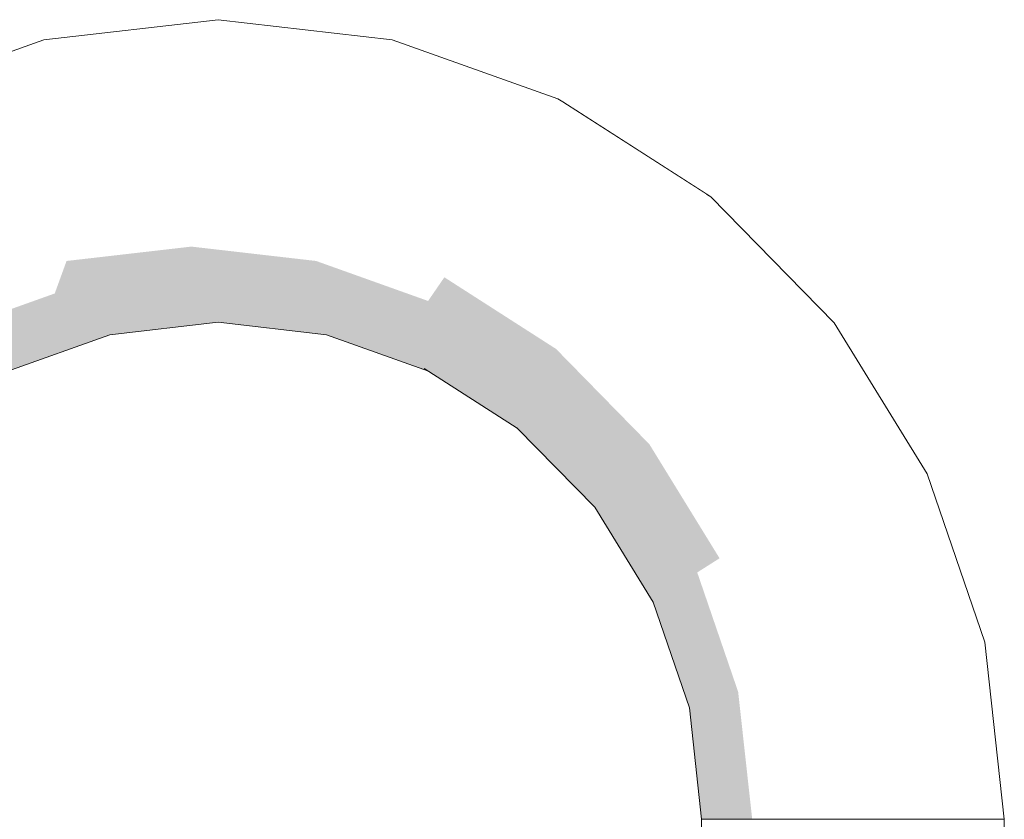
# Model space of a CAD drawing. Header units: millimetres. Extents: x 4132 to 65184, y -9092 to 15088.
# Tile 22 of 91: x 13744 to 13789, y 273 to 310. Entities that reach past the tile are written whole.
import ezdxf

# ---------------------------------------------------------------- set-up
doc = ezdxf.new("R2010")
doc.units = ezdxf.units.MM
doc.header["$MEASUREMENT"] = 0
doc.linetypes.add('Wipeout_Contour', pattern=[1000, 0, -1000])
doc.layers.add('AR_hatch', color=7, linetype='Continuous')
doc.layers.add('AS_valimoobel', color=7, linetype='Continuous')

# ---------------------------------------------------------------- blocks, each defined once
blk = doc.blocks.new('Section Element_102_1')
at = {"color": 254, "linetype": 'Wipeout_Contour', "lineweight": 0, "ltscale": 54977.519138}
blk.add_wipeout([(13744.88, 309.391), (13737.224, 306.655), (13736.992, 306.517), (13744.617, 309.242)], dxfattribs=at).dxf.layer = 'AR_hatch'
at = {"color": 254, "linetype": 'Wipeout_Contour', "lineweight": 0, "ltscale": 55102.256148}
blk.add_wipeout([(13775.73, 302.127), (13768.89, 306.517), (13768.659, 306.655), (13775.527, 302.247)], dxfattribs=at).dxf.layer = 'AR_hatch'
at = {"color": 254, "linetype": 'Wipeout_Contour', "lineweight": 0, "ltscale": 55009.045495}
blk.add_wipeout([(13752.941, 310.319), (13744.88, 309.391), (13744.617, 309.242), (13752.645, 310.166)], dxfattribs=at).dxf.layer = 'AR_hatch'
at = {"color": 254, "linetype": 'Wipeout_Contour', "lineweight": 0, "ltscale": 55126.958751}
blk.add_wipeout([(13781.442, 296.293), (13775.73, 302.127), (13775.527, 302.247), (13781.263, 296.388)], dxfattribs=at).dxf.layer = 'AR_hatch'
at = {"color": 254, "linetype": 'Wipeout_Contour', "lineweight": 0, "ltscale": 55041.214288}
blk.add_wipeout([(13761.002, 309.391), (13752.941, 310.319), (13752.645, 310.166), (13760.673, 309.242)], dxfattribs=at).dxf.layer = 'AR_hatch'
at = {"color": 254, "linetype": 'Wipeout_Contour', "lineweight": 0, "ltscale": 54976.731689}
blk.add_wipeout([(13744.617, 309.242), (13736.992, 306.517), (13736.901, 306.109), (13744.433, 308.801)], dxfattribs=at).dxf.layer = 'AR_hatch'
at = {"color": 254, "linetype": 'Wipeout_Contour', "lineweight": 0, "ltscale": 55146.464811}
blk.add_wipeout([(13785.74, 289.306), (13781.442, 296.293), (13781.263, 296.388), (13785.579, 289.373)], dxfattribs=at).dxf.layer = 'AR_hatch'
at = {"color": 254, "linetype": 'Wipeout_Contour', "lineweight": 0, "ltscale": 55007.999469}
blk.add_wipeout([(13752.645, 310.166), (13744.617, 309.242), (13744.433, 308.801), (13752.362, 309.714)], dxfattribs=at).dxf.layer = 'AR_hatch'
at = {"color": 254, "linetype": 'Wipeout_Contour', "lineweight": 0, "ltscale": 55072.412723}
blk.add_wipeout([(13768.659, 306.655), (13761.002, 309.391), (13760.673, 309.242), (13768.298, 306.517)], dxfattribs=at).dxf.layer = 'AR_hatch'
at = {"color": 254, "linetype": 'Wipeout_Contour', "lineweight": 0, "ltscale": 55159.802357}
blk.add_wipeout([(13788.409, 281.518), (13785.74, 289.306), (13785.579, 289.373), (13788.258, 281.552)], dxfattribs=at).dxf.layer = 'AR_hatch'
at = {"color": 254, "linetype": 'Wipeout_Contour', "lineweight": 0, "ltscale": 55039.904526}
blk.add_wipeout([(13760.673, 309.242), (13752.645, 310.166), (13752.362, 309.714), (13760.291, 308.801)], dxfattribs=at).dxf.layer = 'AR_hatch'
at = {"color": 254, "linetype": 'Wipeout_Contour', "lineweight": 0, "ltscale": 54976.354226}
blk.add_wipeout([(13744.433, 308.801), (13736.901, 306.109), (13736.954, 305.45), (13744.334, 308.088)], dxfattribs=at).dxf.layer = 'AR_hatch'
at = {"color": 254, "linetype": 'Wipeout_Contour', "lineweight": 0, "ltscale": 55101.07938}
blk.add_wipeout([(13775.527, 302.247), (13768.659, 306.655), (13768.298, 306.517), (13775.138, 302.127)], dxfattribs=at).dxf.layer = 'AR_hatch'
at = {"color": 254, "linetype": 'Wipeout_Contour', "lineweight": 0, "ltscale": 55166.307614}
blk.add_wipeout([(13789.313, 273.319), (13788.409, 281.518), (13788.258, 281.552), (13789.167, 273.319)], dxfattribs=at).dxf.layer = 'AR_hatch'
at = {"color": 254, "linetype": 'Wipeout_Contour', "lineweight": 0, "ltscale": 55007.130289}
blk.add_wipeout([(13752.362, 309.714), (13744.433, 308.801), (13744.334, 308.088), (13752.104, 308.982)], dxfattribs=at).dxf.layer = 'AR_hatch'
at = {"color": 254, "linetype": 'Wipeout_Contour', "lineweight": 0, "ltscale": 55070.847265}
blk.add_wipeout([(13768.298, 306.517), (13760.673, 309.242), (13760.291, 308.801), (13767.822, 306.109)], dxfattribs=at).dxf.layer = 'AR_hatch'
at = {"color": 254, "linetype": 'Wipeout_Contour', "lineweight": 0, "ltscale": 55125.78191}
blk.add_wipeout([(13781.263, 296.388), (13775.527, 302.247), (13775.138, 302.127), (13780.85, 296.293)], dxfattribs=at).dxf.layer = 'AR_hatch'
at = {"color": 254, "linetype": 'Wipeout_Contour', "lineweight": 0, "ltscale": 55038.519401}
blk.add_wipeout([(13760.291, 308.801), (13752.362, 309.714), (13752.104, 308.982), (13759.873, 308.088)], dxfattribs=at).dxf.layer = 'AR_hatch'
at = {"color": 254, "linetype": 'Wipeout_Contour', "lineweight": 0, "ltscale": 54976.39198}
blk.add_wipeout([(13744.334, 308.088), (13736.954, 305.45), (13737.149, 304.568), (13744.326, 307.133)], dxfattribs=at).dxf.layer = 'AR_hatch'
at = {"color": 254, "linetype": 'Wipeout_Contour', "lineweight": 0, "ltscale": 55099.279085}
blk.add_wipeout([(13775.138, 302.127), (13768.298, 306.517), (13767.822, 306.109), (13774.578, 301.774)], dxfattribs=at).dxf.layer = 'AR_hatch'
at = {"color": 254, "linetype": 'Wipeout_Contour', "lineweight": 0, "ltscale": 55145.287836}
blk.add_wipeout([(13785.579, 289.373), (13781.263, 296.388), (13780.85, 296.293), (13785.148, 289.306)], dxfattribs=at).dxf.layer = 'AR_hatch'
at = {"layer": 'AS_valimoobel', "color": 7, "linetype": 'Continuous', "lineweight": 13}
for p, q in [((13744.88, 309.391), (13752.941, 310.319)), ((13752.941, 310.319), (13761.002, 309.391)), ((13768.89, 306.517), (13768.659, 306.655))]:
    blk.add_line(p, q, dxfattribs=at)
at = {"color": 254, "linetype": 'Wipeout_Contour', "lineweight": 0, "ltscale": 55006.476238}
blk.add_wipeout([(13752.104, 308.982), (13744.334, 308.088), (13744.326, 307.133), (13751.882, 308.003)], dxfattribs=at).dxf.layer = 'AR_hatch'
at = {"color": 254, "linetype": 'Wipeout_Contour', "lineweight": 0, "ltscale": 55068.961967}
blk.add_wipeout([(13767.822, 306.109), (13760.291, 308.801), (13759.873, 308.088), (13767.253, 305.45)], dxfattribs=at).dxf.layer = 'AR_hatch'
at = {"color": 254, "linetype": 'Wipeout_Contour', "lineweight": 0, "ltscale": 55123.779265}
blk.add_wipeout([(13780.85, 296.293), (13775.138, 302.127), (13774.578, 301.774), (13780.221, 296.011)], dxfattribs=at).dxf.layer = 'AR_hatch'
at = {"color": 254, "linetype": 'Wipeout_Contour', "lineweight": 0, "ltscale": 55158.625087}
blk.add_wipeout([(13788.258, 281.552), (13785.579, 289.373), (13785.148, 289.306), (13787.816, 281.518)], dxfattribs=at).dxf.layer = 'AR_hatch'
at = {"color": 254, "linetype": 'Wipeout_Contour', "lineweight": 0, "ltscale": 55037.119751}
blk.add_wipeout([(13759.873, 308.088), (13752.104, 308.982), (13751.882, 308.003), (13759.439, 307.133)], dxfattribs=at).dxf.layer = 'AR_hatch'
at = {"color": 254, "linetype": 'Wipeout_Contour', "lineweight": 0, "ltscale": 54976.890243}
blk.add_wipeout([(13744.326, 307.133), (13737.149, 304.568), (13737.476, 303.501), (13744.409, 305.979)], dxfattribs=at).dxf.layer = 'AR_hatch'
at = {"color": 254, "linetype": 'Wipeout_Contour', "lineweight": 0, "ltscale": 55096.934422}
blk.add_wipeout([(13774.578, 301.774), (13767.822, 306.109), (13767.253, 305.45), (13773.874, 301.201)], dxfattribs=at).dxf.layer = 'AR_hatch'
at = {"color": 254, "linetype": 'Wipeout_Contour', "lineweight": 0, "ltscale": 55143.125287}
blk.add_wipeout([(13785.148, 289.306), (13780.85, 296.293), (13780.221, 296.011), (13784.466, 289.11)], dxfattribs=at).dxf.layer = 'AR_hatch'
at = {"color": 254, "linetype": 'Wipeout_Contour', "lineweight": 0, "ltscale": 55165.129193}
blk.add_wipeout([(13789.167, 273.319), (13788.258, 281.552), (13787.816, 281.518), (13788.721, 273.319)], dxfattribs=at).dxf.layer = 'AR_hatch'
at = {"color": 254, "linetype": 'Wipeout_Contour', "lineweight": 0, "ltscale": 55006.043898}
blk.add_wipeout([(13751.882, 308.003), (13744.326, 307.133), (13744.409, 305.979), (13751.707, 306.819)], dxfattribs=at).dxf.layer = 'AR_hatch'
at = {"color": 254, "linetype": 'Wipeout_Contour', "lineweight": 0, "ltscale": 55066.839537}
blk.add_wipeout([(13767.253, 305.45), (13759.873, 308.088), (13759.439, 307.133), (13766.616, 304.568)], dxfattribs=at).dxf.layer = 'AR_hatch'
at = {"color": 254, "linetype": 'Wipeout_Contour', "lineweight": 0, "ltscale": 55121.038832}
blk.add_wipeout([(13780.221, 296.011), (13774.578, 301.774), (13773.874, 301.201), (13779.402, 295.554)], dxfattribs=at).dxf.layer = 'AR_hatch'
at = {"color": 254, "linetype": 'Wipeout_Contour', "lineweight": 0, "ltscale": 55156.352767}
blk.add_wipeout([(13787.816, 281.518), (13785.148, 289.306), (13784.466, 289.11), (13787.101, 281.417)], dxfattribs=at).dxf.layer = 'AR_hatch'
at = {"color": 254, "linetype": 'Wipeout_Contour', "lineweight": 0, "ltscale": 55165.051701}
blk.add_wipeout([(13789.167, 273.319), (13789.167, 192.088), (13789.313, 192.088), (13789.313, 273.319)], dxfattribs=at).dxf.layer = 'AR_hatch'
at = {"layer": 'AS_valimoobel', "color": 7, "linetype": 'Continuous', "lineweight": 13}
for p, q in [((13789.167, 273.319), (13789.313, 273.319)), ((13789.313, 273.319), (13789.313, 192.088))]:
    blk.add_line(p, q, dxfattribs=at)
at = {"color": 254, "linetype": 'Wipeout_Contour', "lineweight": 0, "ltscale": 55035.767054}
blk.add_wipeout([(13759.439, 307.133), (13751.882, 308.003), (13751.707, 306.819), (13759.006, 305.979)], dxfattribs=at).dxf.layer = 'AR_hatch'
at = {"color": 254, "linetype": 'Wipeout_Contour', "lineweight": 0, "ltscale": 54977.80741}
blk.add_wipeout([(13744.409, 305.979), (13737.476, 303.501), (13737.923, 302.297), (13744.579, 304.676)], dxfattribs=at).dxf.layer = 'AR_hatch'
at = {"color": 254, "linetype": 'Wipeout_Contour', "lineweight": 0, "ltscale": 55094.148174}
blk.add_wipeout([(13773.874, 301.201), (13767.253, 305.45), (13766.616, 304.568), (13773.055, 300.436)], dxfattribs=at).dxf.layer = 'AR_hatch'
at = {"color": 254, "linetype": 'Wipeout_Contour', "lineweight": 0, "ltscale": 55140.072216}
blk.add_wipeout([(13784.466, 289.11), (13780.221, 296.011), (13779.402, 295.554), (13783.562, 288.793)], dxfattribs=at).dxf.layer = 'AR_hatch'
at = {"color": 254, "linetype": 'Wipeout_Contour', "lineweight": 0, "ltscale": 55162.801554}
blk.add_wipeout([(13788.721, 273.319), (13787.816, 281.518), (13787.101, 281.417), (13787.994, 273.319)], dxfattribs=at).dxf.layer = 'AR_hatch'
at = {"layer": 'AS_valimoobel', "color": 7, "linetype": 'Continuous', "lineweight": 13}
for p, q in [((13788.409, 281.518), (13789.313, 273.319)), ((13788.721, 273.319), (13789.167, 273.319))]:
    blk.add_line(p, q, dxfattribs=at)
at = {"color": 254, "linetype": 'Wipeout_Contour', "lineweight": 0, "ltscale": 55064.573044}
blk.add_wipeout([(13766.616, 304.568), (13759.439, 307.133), (13759.006, 305.979), (13765.938, 303.501)], dxfattribs=at).dxf.layer = 'AR_hatch'
at = {"color": 254, "linetype": 'Wipeout_Contour', "lineweight": 0, "ltscale": 55005.870769}
blk.add_wipeout([(13751.707, 306.819), (13744.409, 305.979), (13744.579, 304.676), (13751.586, 305.482)], dxfattribs=at).dxf.layer = 'AR_hatch'
at = {"color": 254, "linetype": 'Wipeout_Contour', "lineweight": 0, "ltscale": 55117.680695}
blk.add_wipeout([(13779.402, 295.554), (13773.874, 301.201), (13773.055, 300.436), (13778.432, 294.944)], dxfattribs=at).dxf.layer = 'AR_hatch'
at = {"color": 254, "linetype": 'Wipeout_Contour', "lineweight": 0, "ltscale": 55153.085406}
blk.add_wipeout([(13787.101, 281.417), (13784.466, 289.11), (13783.562, 288.793), (13786.145, 281.255)], dxfattribs=at).dxf.layer = 'AR_hatch'
at = {"layer": 'AS_valimoobel', "color": 7, "linetype": 'Continuous', "lineweight": 13}
for p, q in [((13737.224, 306.655), (13744.88, 309.391)), ((13761.002, 309.391), (13768.659, 306.655))]:
    blk.add_line(p, q, dxfattribs=at)
at = {"color": 254, "linetype": 'Wipeout_Contour', "lineweight": 0, "ltscale": 55034.520684}
blk.add_wipeout([(13759.006, 305.979), (13751.707, 306.819), (13751.586, 305.482), (13758.593, 304.676)], dxfattribs=at).dxf.layer = 'AR_hatch'
at = {"color": 254, "linetype": 'Wipeout_Contour', "lineweight": 0, "ltscale": 54979.101315}
blk.add_wipeout([(13744.579, 304.676), (13737.923, 302.297), (13738.469, 301.007), (13744.829, 303.28)], dxfattribs=at).dxf.layer = 'AR_hatch'
at = {"color": 254, "linetype": 'Wipeout_Contour', "lineweight": 0, "ltscale": 55091.042415}
blk.add_wipeout([(13773.055, 300.436), (13766.616, 304.568), (13765.938, 303.501), (13772.157, 299.51)], dxfattribs=at).dxf.layer = 'AR_hatch'
at = {"color": 254, "linetype": 'Wipeout_Contour', "lineweight": 0, "ltscale": 55136.262395}
blk.add_wipeout([(13783.562, 288.793), (13779.402, 295.554), (13778.432, 294.944), (13782.477, 288.368)], dxfattribs=at).dxf.layer = 'AR_hatch'
at = {"color": 254, "linetype": 'Wipeout_Contour', "lineweight": 0, "ltscale": 55159.427815}
blk.add_wipeout([(13787.994, 273.319), (13787.101, 281.417), (13786.145, 281.255), (13787.02, 273.319)], dxfattribs=at).dxf.layer = 'AR_hatch'
at = {"layer": 'AS_valimoobel', "color": 7, "linetype": 'Continuous', "lineweight": 13}
blk.add_line((13787.994, 273.319), (13788.721, 273.319), dxfattribs=at)
at = {"color": 254, "linetype": 'Wipeout_Contour', "lineweight": 0, "ltscale": 55062.261805}
blk.add_wipeout([(13765.938, 303.501), (13759.006, 305.979), (13758.593, 304.676), (13765.249, 302.297)], dxfattribs=at).dxf.layer = 'AR_hatch'
at = {"color": 254, "linetype": 'Wipeout_Contour', "lineweight": 0, "ltscale": 55005.966231}
blk.add_wipeout([(13751.586, 305.482), (13744.579, 304.676), (13744.829, 303.28), (13751.524, 304.051)], dxfattribs=at).dxf.layer = 'AR_hatch'
at = {"color": 254, "linetype": 'Wipeout_Contour', "lineweight": 0, "ltscale": 55113.851913}
blk.add_wipeout([(13778.432, 294.944), (13773.055, 300.436), (13772.157, 299.51), (13777.35, 294.206)], dxfattribs=at).dxf.layer = 'AR_hatch'
at = {"color": 254, "linetype": 'Wipeout_Contour', "lineweight": 0, "ltscale": 55148.966217}
blk.add_wipeout([(13786.145, 281.255), (13783.562, 288.793), (13782.477, 288.368), (13784.989, 281.037)], dxfattribs=at).dxf.layer = 'AR_hatch'
at = {"layer": 'AS_valimoobel', "color": 7, "linetype": 'Continuous', "lineweight": 13}
blk.add_line((13785.74, 289.306), (13788.409, 281.518), dxfattribs=at)
at = {"color": 254, "linetype": 'Wipeout_Contour', "lineweight": 0, "ltscale": 55033.435263}
blk.add_wipeout([(13758.593, 304.676), (13751.586, 305.482), (13751.524, 304.051), (13758.219, 303.28)], dxfattribs=at).dxf.layer = 'AR_hatch'
at = {"color": 254, "linetype": 'Wipeout_Contour', "lineweight": 0, "ltscale": 55087.753135}
blk.add_wipeout([(13772.157, 299.51), (13765.938, 303.501), (13765.249, 302.297), (13771.22, 298.465)], dxfattribs=at).dxf.layer = 'AR_hatch'
at = {"color": 254, "linetype": 'Wipeout_Contour', "lineweight": 0, "ltscale": 54980.715563}
blk.add_wipeout([(13744.829, 303.28), (13738.469, 301.007), (13739.091, 299.689), (13745.148, 301.853)], dxfattribs=at).dxf.layer = 'AR_hatch'
at = {"color": 254, "linetype": 'Wipeout_Contour', "lineweight": 0, "ltscale": 55131.862626}
blk.add_wipeout([(13782.477, 288.368), (13778.432, 294.944), (13777.35, 294.206), (13781.258, 287.854)], dxfattribs=at).dxf.layer = 'AR_hatch'
at = {"color": 254, "linetype": 'Wipeout_Contour', "lineweight": 0, "ltscale": 55155.156033}
blk.add_wipeout([(13787.02, 273.319), (13786.145, 281.255), (13784.989, 281.037), (13785.84, 273.319)], dxfattribs=at).dxf.layer = 'AR_hatch'
at = {"layer": 'AS_valimoobel', "color": 7, "linetype": 'Continuous', "lineweight": 13}
blk.add_line((13787.02, 273.319), (13787.994, 273.319), dxfattribs=at)
at = {"color": 254, "linetype": 'Wipeout_Contour', "lineweight": 0, "ltscale": 55060.006994}
blk.add_wipeout([(13765.249, 302.297), (13758.593, 304.676), (13758.219, 303.28), (13764.579, 301.007)], dxfattribs=at).dxf.layer = 'AR_hatch'
at = {"color": 254, "linetype": 'Wipeout_Contour', "lineweight": 0, "ltscale": 55006.32588}
blk.add_wipeout([(13751.524, 304.051), (13744.829, 303.28), (13745.148, 301.853), (13751.524, 302.587)], dxfattribs=at).dxf.layer = 'AR_hatch'
at = {"color": 254, "linetype": 'Wipeout_Contour', "lineweight": 0, "ltscale": 55109.720064}
blk.add_wipeout([(13777.35, 294.206), (13772.157, 299.51), (13771.22, 298.465), (13776.206, 293.372)], dxfattribs=at).dxf.layer = 'AR_hatch'
at = {"color": 254, "linetype": 'Wipeout_Contour', "lineweight": 0, "ltscale": 55144.175555}
blk.add_wipeout([(13784.989, 281.037), (13782.477, 288.368), (13781.258, 287.854), (13783.683, 280.773)], dxfattribs=at).dxf.layer = 'AR_hatch'
at = {"color": 254, "linetype": 'Wipeout_Contour', "lineweight": 0, "ltscale": 55032.558225}
blk.add_wipeout([(13758.219, 303.28), (13751.524, 304.051), (13751.524, 302.587), (13757.901, 301.853)], dxfattribs=at).dxf.layer = 'AR_hatch'
at = {"color": 254, "linetype": 'Wipeout_Contour', "lineweight": 0, "ltscale": 55084.424257}
blk.add_wipeout([(13771.22, 298.465), (13765.249, 302.297), (13764.579, 301.007), (13770.284, 297.346)], dxfattribs=at).dxf.layer = 'AR_hatch'
at = {"color": 254, "linetype": 'Wipeout_Contour', "lineweight": 0, "ltscale": 54982.579771}
blk.add_wipeout([(13745.148, 301.853), (13739.091, 299.689), (13739.761, 298.399), (13745.521, 300.458)], dxfattribs=at).dxf.layer = 'AR_hatch'
at = {"color": 254, "linetype": 'Wipeout_Contour', "lineweight": 0, "ltscale": 55127.065441}
blk.add_wipeout([(13781.258, 287.854), (13777.35, 294.206), (13776.206, 293.372), (13779.957, 287.274)], dxfattribs=at).dxf.layer = 'AR_hatch'
at = {"color": 254, "linetype": 'Wipeout_Contour', "lineweight": 0, "ltscale": 55150.173255}
blk.add_wipeout([(13785.84, 273.319), (13784.989, 281.037), (13783.683, 280.773), (13784.506, 273.319)], dxfattribs=at).dxf.layer = 'AR_hatch'
at = {"layer": 'AS_valimoobel', "color": 7, "linetype": 'Continuous', "lineweight": 13}
for p, q in [((13768.89, 306.517), (13775.73, 302.127)), ((13781.442, 296.293), (13785.74, 289.306)), ((13785.84, 273.319), (13787.02, 273.319))]:
    blk.add_line(p, q, dxfattribs=at)
at = {"color": 254, "linetype": 'Wipeout_Contour', "lineweight": 0, "ltscale": 55057.907183}
blk.add_wipeout([(13764.579, 301.007), (13758.219, 303.28), (13757.901, 301.853), (13763.957, 299.689)], dxfattribs=at).dxf.layer = 'AR_hatch'
at = {"color": 254, "linetype": 'Wipeout_Contour', "lineweight": 0, "ltscale": 55006.953765}
blk.add_wipeout([(13751.524, 302.587), (13745.148, 301.853), (13745.521, 300.458), (13751.586, 301.156)], dxfattribs=at).dxf.layer = 'AR_hatch'
at = {"color": 254, "linetype": 'Wipeout_Contour', "lineweight": 0, "ltscale": 55105.465899}
blk.add_wipeout([(13776.206, 293.372), (13771.22, 298.465), (13770.284, 297.346), (13775.048, 292.48)], dxfattribs=at).dxf.layer = 'AR_hatch'
at = {"color": 254, "linetype": 'Wipeout_Contour', "lineweight": 0, "ltscale": 55138.923048}
blk.add_wipeout([(13783.683, 280.773), (13781.258, 287.854), (13779.957, 287.274), (13782.286, 280.476)], dxfattribs=at).dxf.layer = 'AR_hatch'
at = {"layer": 'AS_valimoobel', "color": 7, "linetype": 'Continuous', "lineweight": 13}
blk.add_line((13775.73, 302.127), (13781.442, 296.293), dxfattribs=at)
at = {"color": 254, "linetype": 'Wipeout_Contour', "lineweight": 0, "ltscale": 55031.907814}
blk.add_wipeout([(13757.901, 301.853), (13751.524, 302.587), (13751.586, 301.156), (13757.651, 300.458)], dxfattribs=at).dxf.layer = 'AR_hatch'
at = {"color": 254, "linetype": 'Wipeout_Contour', "lineweight": 0, "ltscale": 55081.201316}
blk.add_wipeout([(13770.284, 297.346), (13764.579, 301.007), (13763.957, 299.689), (13769.391, 296.202)], dxfattribs=at).dxf.layer = 'AR_hatch'
at = {"color": 254, "linetype": 'Wipeout_Contour', "lineweight": 0, "ltscale": 54984.612634}
blk.add_wipeout([(13745.521, 300.458), (13739.761, 298.399), (13740.45, 297.195), (13745.934, 299.154)], dxfattribs=at).dxf.layer = 'AR_hatch'
at = {"color": 254, "linetype": 'Wipeout_Contour', "lineweight": 0, "ltscale": 55122.08067}
blk.add_wipeout([(13779.957, 287.274), (13776.206, 293.372), (13775.048, 292.48), (13778.633, 286.653)], dxfattribs=at).dxf.layer = 'AR_hatch'
at = {"color": 254, "linetype": 'Wipeout_Contour', "lineweight": 0, "ltscale": 55144.69747}
blk.add_wipeout([(13784.506, 273.319), (13783.683, 280.773), (13782.286, 280.476), (13783.076, 273.319)], dxfattribs=at).dxf.layer = 'AR_hatch'
at = {"layer": 'AS_valimoobel', "color": 7, "linetype": 'Continuous', "lineweight": 13}
blk.add_line((13784.506, 273.319), (13785.84, 273.319), dxfattribs=at)
at = {"color": 254, "linetype": 'Wipeout_Contour', "lineweight": 0, "ltscale": 55056.054002}
blk.add_wipeout([(13763.957, 299.689), (13757.901, 301.853), (13757.651, 300.458), (13763.411, 298.399)], dxfattribs=at).dxf.layer = 'AR_hatch'
at = {"color": 254, "linetype": 'Wipeout_Contour', "lineweight": 0, "ltscale": 55007.804572}
blk.add_wipeout([(13751.586, 301.156), (13745.521, 300.458), (13745.934, 299.154), (13751.707, 299.819)], dxfattribs=at).dxf.layer = 'AR_hatch'
at = {"color": 254, "linetype": 'Wipeout_Contour', "lineweight": 0, "ltscale": 55101.275406}
blk.add_wipeout([(13775.048, 292.48), (13770.284, 297.346), (13769.391, 296.202), (13773.928, 291.567)], dxfattribs=at).dxf.layer = 'AR_hatch'
at = {"color": 254, "linetype": 'Wipeout_Contour', "lineweight": 0, "ltscale": 55133.438434}
blk.add_wipeout([(13782.286, 280.476), (13779.957, 287.274), (13778.633, 286.653), (13780.858, 280.157)], dxfattribs=at).dxf.layer = 'AR_hatch'
at = {"color": 254, "linetype": 'Wipeout_Contour', "lineweight": 0, "ltscale": 55031.529987}
blk.add_wipeout([(13757.651, 300.458), (13751.586, 301.156), (13751.707, 299.819), (13757.481, 299.154)], dxfattribs=at).dxf.layer = 'AR_hatch'
at = {"color": 254, "linetype": 'Wipeout_Contour', "lineweight": 0, "ltscale": 55078.225066}
blk.add_wipeout([(13769.391, 296.202), (13763.957, 299.689), (13763.411, 298.399), (13768.579, 295.083)], dxfattribs=at).dxf.layer = 'AR_hatch'
at = {"color": 254, "linetype": 'Wipeout_Contour', "lineweight": 0, "ltscale": 54986.725466}
blk.add_wipeout([(13745.934, 299.154), (13740.45, 297.195), (13741.128, 296.128), (13746.367, 298)], dxfattribs=at).dxf.layer = 'AR_hatch'
at = {"color": 254, "linetype": 'Wipeout_Contour', "lineweight": 0, "ltscale": 55117.126254}
blk.add_wipeout([(13778.633, 286.653), (13775.048, 292.48), (13773.928, 291.567), (13777.342, 286.018)], dxfattribs=at).dxf.layer = 'AR_hatch'
at = {"color": 254, "linetype": 'Wipeout_Contour', "lineweight": 0, "ltscale": 55138.968141}
blk.add_wipeout([(13783.076, 273.319), (13782.286, 280.476), (13780.858, 280.157), (13781.612, 273.319)], dxfattribs=at).dxf.layer = 'AR_hatch'
at = {"layer": 'AS_valimoobel', "linetype": 'Continuous', "lineweight": 20}
blk.add_hatch(color=9, dxfattribs=at).paths.add_polyline_path([(13745.934, 299.154), (13745.389, 297.651), (13746.367, 298)])
at = {"color": 254, "linetype": 'Wipeout_Contour', "lineweight": 0, "ltscale": 55054.528122}
blk.add_wipeout([(13763.411, 298.399), (13757.651, 300.458), (13757.481, 299.154), (13762.964, 297.195)], dxfattribs=at).dxf.layer = 'AR_hatch'
at = {"color": 254, "linetype": 'Wipeout_Contour', "lineweight": 0, "ltscale": 55097.331663}
blk.add_wipeout([(13773.928, 291.567), (13769.391, 296.202), (13768.579, 295.083), (13772.894, 290.675)], dxfattribs=at).dxf.layer = 'AR_hatch'
at = {"color": 254, "linetype": 'Wipeout_Contour', "lineweight": 0, "ltscale": 55127.961522}
blk.add_wipeout([(13780.858, 280.157), (13778.633, 286.653), (13777.342, 286.018), (13779.461, 279.832)], dxfattribs=at).dxf.layer = 'AR_hatch'
at = {"layer": 'AS_valimoobel', "linetype": 'Continuous', "lineweight": 20}
blk.add_hatch(color=9, dxfattribs=at).paths.add_polyline_path([(13763.411, 298.399), (13762.659, 297.304), (13762.964, 297.195)])
at = {"color": 254, "linetype": 'Wipeout_Contour', "lineweight": 0, "ltscale": 55008.841274}
blk.add_wipeout([(13751.707, 299.819), (13745.934, 299.154), (13746.367, 298), (13751.882, 298.635)], dxfattribs=at).dxf.layer = 'AR_hatch'
at = {"color": 254, "linetype": 'Wipeout_Contour', "lineweight": 0, "ltscale": 55112.418698}
blk.add_wipeout([(13777.342, 286.018), (13773.928, 291.567), (13772.894, 290.675), (13776.141, 285.397)], dxfattribs=at).dxf.layer = 'AR_hatch'
at = {"color": 254, "linetype": 'Wipeout_Contour', "lineweight": 0, "ltscale": 55133.235766}
blk.add_wipeout([(13781.612, 273.319), (13780.858, 280.157), (13779.461, 279.832), (13780.18, 273.319)], dxfattribs=at).dxf.layer = 'AR_hatch'
at = {"layer": 'AS_valimoobel', "linetype": 'Continuous', "lineweight": 20}
blk.add_hatch(color=9, dxfattribs=at).paths.add_polyline_path([(13751.707, 299.819), (13745.934, 299.154), (13746.367, 298), (13751.882, 298.635)])
at = {"color": 254, "linetype": 'Wipeout_Contour', "lineweight": 0, "ltscale": 55075.625314}
blk.add_wipeout([(13768.579, 295.083), (13763.411, 298.399), (13762.964, 297.195), (13767.884, 294.037)], dxfattribs=at).dxf.layer = 'AR_hatch'
at = {"color": 254, "linetype": 'Wipeout_Contour', "lineweight": 0, "ltscale": 55122.731706}
blk.add_wipeout([(13779.461, 279.832), (13777.342, 286.018), (13776.141, 285.397), (13778.157, 279.513)], dxfattribs=at).dxf.layer = 'AR_hatch'
at = {"color": 254, "linetype": 'Wipeout_Contour', "lineweight": 0, "ltscale": 55137.477475}
blk.add_wipeout([(13781.612, 273.319), (13781.612, 192.269), (13783.076, 192.227), (13783.076, 273.319)], dxfattribs=at).dxf.layer = 'AR_hatch'
at = {"layer": 'AS_valimoobel', "linetype": 'Continuous', "lineweight": 20}
blk.add_hatch(color=9, dxfattribs=at).paths.add_polyline_path([(13768.579, 295.083), (13763.411, 298.399), (13762.964, 297.195), (13767.884, 294.037)])
at = {"layer": 'AS_valimoobel', "color": 7, "linetype": 'Continuous', "lineweight": 13}
for p, q in [((13781.612, 273.319), (13783.076, 273.319)), ((13783.076, 273.319), (13784.506, 273.319))]:
    blk.add_line(p, q, dxfattribs=at)
at = {"color": 254, "linetype": 'Wipeout_Contour', "lineweight": 0, "ltscale": 55031.440858}
blk.add_wipeout([(13757.481, 299.154), (13751.707, 299.819), (13751.882, 298.635), (13757.398, 298)], dxfattribs=at).dxf.layer = 'AR_hatch'
at = {"color": 254, "linetype": 'Wipeout_Contour', "lineweight": 0, "ltscale": 54988.826053}
blk.add_wipeout([(13746.367, 298), (13741.128, 296.128), (13741.765, 295.246), (13746.802, 297.046)], dxfattribs=at).dxf.layer = 'AR_hatch'
at = {"color": 254, "linetype": 'Wipeout_Contour', "lineweight": 0, "ltscale": 55127.750939}
blk.add_wipeout([(13780.18, 273.319), (13779.461, 279.832), (13778.157, 279.513), (13778.84, 273.319)], dxfattribs=at).dxf.layer = 'AR_hatch'
at = {"layer": 'AS_valimoobel', "linetype": 'Continuous', "lineweight": 20}
for points in [[(13757.481, 299.154), (13751.707, 299.819), (13751.882, 298.635), (13757.398, 298)], [(13746.367, 298), (13741.128, 296.128), (13741.765, 295.246), (13746.802, 297.046)]]:
    blk.add_hatch(color=9, dxfattribs=at).paths.add_polyline_path(points)
at = {"layer": 'AS_valimoobel', "color": 7, "linetype": 'Continuous', "lineweight": 13}
blk.add_line((13780.18, 273.319), (13781.612, 273.319), dxfattribs=at)
at = {"color": 254, "linetype": 'Wipeout_Contour', "lineweight": 0, "ltscale": 55093.806817}
blk.add_wipeout([(13772.894, 290.675), (13768.579, 295.083), (13767.884, 294.037), (13771.992, 289.841)], dxfattribs=at).dxf.layer = 'AR_hatch'
at = {"layer": 'AS_valimoobel', "linetype": 'Continuous', "lineweight": 20}
blk.add_hatch(color=9, dxfattribs=at).paths.add_polyline_path([(13772.894, 290.675), (13768.579, 295.083), (13767.884, 294.037), (13771.992, 289.841)])
at = {"color": 254, "linetype": 'Wipeout_Contour', "lineweight": 0, "ltscale": 55053.395756}
blk.add_wipeout([(13762.964, 297.195), (13757.481, 299.154), (13757.398, 298), (13762.637, 296.128)], dxfattribs=at).dxf.layer = 'AR_hatch'
at = {"color": 254, "linetype": 'Wipeout_Contour', "lineweight": 0, "ltscale": 55010.018649}
blk.add_wipeout([(13751.882, 298.635), (13746.367, 298), (13746.802, 297.046), (13752.104, 297.656)], dxfattribs=at).dxf.layer = 'AR_hatch'
at = {"layer": 'AS_valimoobel', "linetype": 'Continuous', "lineweight": 20}
for points in [[(13762.964, 297.195), (13757.481, 299.154), (13757.398, 298), (13762.637, 296.128)], [(13751.882, 298.635), (13746.367, 298), (13746.802, 297.046), (13752.104, 297.656)]]:
    blk.add_hatch(color=9, dxfattribs=at).paths.add_polyline_path(points)
at = {"color": 254, "linetype": 'Wipeout_Contour', "lineweight": 0, "ltscale": 55108.163591}
blk.add_wipeout([(13776.141, 285.397), (13772.894, 290.675), (13771.992, 289.841), (13775.083, 284.817)], dxfattribs=at).dxf.layer = 'AR_hatch'
at = {"layer": 'AS_valimoobel', "linetype": 'Continuous', "lineweight": 20}
blk.add_hatch(color=9, dxfattribs=at).paths.add_polyline_path([(13776.141, 285.397), (13772.894, 290.675), (13771.992, 289.841), (13775.083, 284.817)])
at = {"color": 254, "linetype": 'Wipeout_Contour', "lineweight": 0, "ltscale": 55031.647155}
blk.add_wipeout([(13757.398, 298), (13751.882, 298.635), (13752.104, 297.656), (13757.406, 297.046)], dxfattribs=at).dxf.layer = 'AR_hatch'
at = {"color": 254, "linetype": 'Wipeout_Contour', "lineweight": 0, "ltscale": 54990.822664}
blk.add_wipeout([(13746.802, 297.046), (13741.765, 295.246), (13742.334, 294.586), (13747.219, 296.332)], dxfattribs=at).dxf.layer = 'AR_hatch'
at = {"color": 254, "linetype": 'Wipeout_Contour', "lineweight": 0, "ltscale": 55073.515254}
blk.add_wipeout([(13767.884, 294.037), (13762.964, 297.195), (13762.637, 296.128), (13767.336, 293.112)], dxfattribs=at).dxf.layer = 'AR_hatch'
at = {"layer": 'AS_valimoobel', "linetype": 'Continuous', "lineweight": 20}
for points in [[(13757.398, 298), (13751.882, 298.635), (13752.104, 297.656), (13757.406, 297.046)], [(13746.802, 297.046), (13741.765, 295.246), (13742.334, 294.586), (13747.219, 296.332)], [(13767.884, 294.037), (13762.964, 297.195), (13762.637, 296.128), (13767.336, 293.112)]]:
    blk.add_hatch(color=9, dxfattribs=at).paths.add_polyline_path(points)
at = {"color": 254, "linetype": 'Wipeout_Contour', "lineweight": 0, "ltscale": 55117.977476}
blk.add_wipeout([(13778.157, 279.513), (13776.141, 285.397), (13775.083, 284.817), (13777.002, 279.216)], dxfattribs=at).dxf.layer = 'AR_hatch'
at = {"layer": 'AS_valimoobel', "linetype": 'Continuous', "lineweight": 20}
blk.add_hatch(color=9, dxfattribs=at).paths.add_polyline_path([(13776.141, 285.397), (13775.083, 284.817), (13775.109, 284.742)])
at = {"color": 254, "linetype": 'Wipeout_Contour', "lineweight": 0, "ltscale": 55052.702698}
blk.add_wipeout([(13762.637, 296.128), (13757.398, 298), (13757.406, 297.046), (13762.442, 295.246)], dxfattribs=at).dxf.layer = 'AR_hatch'
at = {"color": 254, "linetype": 'Wipeout_Contour', "lineweight": 0, "ltscale": 55011.285224}
blk.add_wipeout([(13752.104, 297.656), (13746.802, 297.046), (13747.219, 296.332), (13752.362, 296.924)], dxfattribs=at).dxf.layer = 'AR_hatch'
at = {"color": 254, "linetype": 'Wipeout_Contour', "lineweight": 0, "ltscale": 55090.854547}
blk.add_wipeout([(13771.992, 289.841), (13767.884, 294.037), (13767.336, 293.112), (13771.261, 289.103)], dxfattribs=at).dxf.layer = 'AR_hatch'
at = {"color": 254, "linetype": 'Wipeout_Contour', "lineweight": 0, "ltscale": 55122.753401}
blk.add_wipeout([(13778.84, 273.319), (13778.157, 279.513), (13777.002, 279.216), (13777.652, 273.319)], dxfattribs=at).dxf.layer = 'AR_hatch'
at = {"layer": 'AS_valimoobel', "linetype": 'Continuous', "lineweight": 20}
for points in [[(13762.637, 296.128), (13757.398, 298), (13757.406, 297.046), (13762.442, 295.246)], [(13752.104, 297.656), (13746.802, 297.046), (13747.219, 296.332), (13752.362, 296.924)], [(13771.992, 289.841), (13767.884, 294.037), (13767.336, 293.112), (13771.261, 289.103)]]:
    blk.add_hatch(color=9, dxfattribs=at).paths.add_polyline_path(points)
at = {"layer": 'AS_valimoobel', "color": 7, "linetype": 'Continuous', "lineweight": 13}
blk.add_line((13778.84, 273.319), (13780.18, 273.319), dxfattribs=at)
at = {"color": 254, "linetype": 'Wipeout_Contour', "lineweight": 0, "ltscale": 55032.16904}
blk.add_wipeout([(13757.406, 297.046), (13752.104, 297.656), (13752.362, 296.924), (13757.504, 296.332)], dxfattribs=at).dxf.layer = 'AR_hatch'
at = {"color": 254, "linetype": 'Wipeout_Contour', "lineweight": 0, "ltscale": 54992.628025}
blk.add_wipeout([(13747.219, 296.332), (13742.334, 294.586), (13742.81, 294.179), (13747.601, 295.891)], dxfattribs=at).dxf.layer = 'AR_hatch'
at = {"color": 254, "linetype": 'Wipeout_Contour', "lineweight": 0, "ltscale": 55071.98656}
blk.add_wipeout([(13767.336, 293.112), (13762.637, 296.128), (13762.442, 295.246), (13766.96, 292.346)], dxfattribs=at).dxf.layer = 'AR_hatch'
at = {"color": 254, "linetype": 'Wipeout_Contour', "lineweight": 0, "ltscale": 55104.5466}
blk.add_wipeout([(13775.083, 284.817), (13771.992, 289.841), (13771.261, 289.103), (13774.214, 284.303)], dxfattribs=at).dxf.layer = 'AR_hatch'
at = {"layer": 'AS_valimoobel', "linetype": 'Continuous', "lineweight": 20}
for points in [[(13757.406, 297.046), (13752.104, 297.656), (13752.362, 296.924), (13757.504, 296.332)], [(13747.219, 296.332), (13742.334, 294.586), (13742.81, 294.179), (13747.601, 295.891)], [(13767.336, 293.112), (13762.637, 296.128), (13762.442, 295.246), (13766.96, 292.346)], [(13775.083, 284.817), (13771.992, 289.841), (13771.261, 289.103), (13774.214, 284.303)]]:
    blk.add_hatch(color=9, dxfattribs=at).paths.add_polyline_path(points)
at = {"color": 254, "linetype": 'Wipeout_Contour', "lineweight": 0, "ltscale": 55052.448204}
blk.add_wipeout([(13762.442, 295.246), (13757.406, 297.046), (13757.504, 296.332), (13762.389, 294.586)], dxfattribs=at).dxf.layer = 'AR_hatch'
at = {"color": 254, "linetype": 'Wipeout_Contour', "lineweight": 0, "ltscale": 55012.585512}
blk.add_wipeout([(13752.362, 296.924), (13747.219, 296.332), (13747.601, 295.891), (13752.645, 296.472)], dxfattribs=at).dxf.layer = 'AR_hatch'
at = {"color": 254, "linetype": 'Wipeout_Contour', "lineweight": 0, "ltscale": 55088.60337}
blk.add_wipeout([(13771.261, 289.103), (13767.336, 293.112), (13766.96, 292.346), (13770.733, 288.493)], dxfattribs=at).dxf.layer = 'AR_hatch'
at = {"color": 254, "linetype": 'Wipeout_Contour', "lineweight": 0, "ltscale": 55113.906411}
blk.add_wipeout([(13777.002, 279.216), (13775.083, 284.817), (13774.214, 284.303), (13776.047, 278.952)], dxfattribs=at).dxf.layer = 'AR_hatch'
at = {"layer": 'AS_valimoobel', "linetype": 'Continuous', "lineweight": 20}
for points in [[(13762.442, 295.246), (13757.406, 297.046), (13757.504, 296.332), (13762.389, 294.586)], [(13752.362, 296.924), (13747.219, 296.332), (13747.601, 295.891), (13752.645, 296.472)], [(13771.261, 289.103), (13767.336, 293.112), (13766.96, 292.346), (13770.733, 288.493)], [(13777.002, 279.216), (13775.083, 284.817), (13774.214, 284.303), (13776.047, 278.952)]]:
    blk.add_hatch(color=9, dxfattribs=at).paths.add_polyline_path(points)
at = {"color": 254, "linetype": 'Wipeout_Contour', "lineweight": 0, "ltscale": 55032.954117}
blk.add_wipeout([(13757.504, 296.332), (13752.362, 296.924), (13752.645, 296.472), (13757.689, 295.891)], dxfattribs=at).dxf.layer = 'AR_hatch'
at = {"color": 254, "linetype": 'Wipeout_Contour', "lineweight": 0, "ltscale": 54994.163116}
blk.add_wipeout([(13747.601, 295.891), (13742.81, 294.179), (13743.171, 294.041), (13747.93, 295.742)], dxfattribs=at).dxf.layer = 'AR_hatch'
at = {"color": 254, "linetype": 'Wipeout_Contour', "lineweight": 0, "ltscale": 55071.10546}
blk.add_wipeout([(13766.96, 292.346), (13762.442, 295.246), (13762.389, 294.586), (13766.771, 291.774)], dxfattribs=at).dxf.layer = 'AR_hatch'
at = {"color": 254, "linetype": 'Wipeout_Contour', "lineweight": 0, "ltscale": 55101.725336}
blk.add_wipeout([(13774.214, 284.303), (13771.261, 289.103), (13770.733, 288.493), (13773.571, 283.878)], dxfattribs=at).dxf.layer = 'AR_hatch'
at = {"color": 254, "linetype": 'Wipeout_Contour', "lineweight": 0, "ltscale": 55118.461551}
blk.add_wipeout([(13777.652, 273.319), (13777.002, 279.216), (13776.047, 278.952), (13776.668, 273.319)], dxfattribs=at).dxf.layer = 'AR_hatch'
at = {"layer": 'AS_valimoobel', "linetype": 'Continuous', "lineweight": 20}
for points in [[(13757.504, 296.332), (13752.362, 296.924), (13752.645, 296.472), (13757.689, 295.891)], [(13747.601, 295.891), (13742.81, 294.179), (13743.171, 294.041), (13747.93, 295.742)], [(13766.96, 292.346), (13762.442, 295.246), (13762.389, 294.586), (13766.771, 291.774)], [(13774.214, 284.303), (13771.261, 289.103), (13770.733, 288.493), (13773.571, 283.878)], [(13777.652, 273.319), (13777.002, 279.216), (13776.047, 278.952), (13776.668, 273.319)]]:
    blk.add_hatch(color=9, dxfattribs=at).paths.add_polyline_path(points)
at = {"layer": 'AS_valimoobel', "color": 7, "linetype": 'Continuous', "lineweight": 13}
blk.add_line((13777.652, 273.319), (13778.84, 273.319), dxfattribs=at)
at = {"color": 254, "linetype": 'Wipeout_Contour', "lineweight": 0, "ltscale": 55013.862455}
blk.add_wipeout([(13752.645, 296.472), (13747.601, 295.891), (13747.93, 295.742), (13752.941, 296.319)], dxfattribs=at).dxf.layer = 'AR_hatch'
at = {"color": 254, "linetype": 'Wipeout_Contour', "lineweight": 0, "ltscale": 55052.712534}
blk.add_wipeout([(13762.389, 294.586), (13757.504, 296.332), (13757.689, 295.891), (13762.48, 294.179)], dxfattribs=at).dxf.layer = 'AR_hatch'
at = {"color": 254, "linetype": 'Wipeout_Contour', "lineweight": 0, "ltscale": 55087.15106}
blk.add_wipeout([(13770.733, 288.493), (13766.96, 292.346), (13766.771, 291.774), (13770.431, 288.036)], dxfattribs=at).dxf.layer = 'AR_hatch'
at = {"color": 254, "linetype": 'Wipeout_Contour', "lineweight": 0, "ltscale": 55110.696054}
blk.add_wipeout([(13776.047, 278.952), (13774.214, 284.303), (13773.571, 283.878), (13775.334, 278.734)], dxfattribs=at).dxf.layer = 'AR_hatch'
at = {"layer": 'AS_valimoobel', "linetype": 'Continuous', "lineweight": 20}
for points in [[(13752.645, 296.472), (13747.601, 295.891), (13747.93, 295.742), (13752.941, 296.319)], [(13762.389, 294.586), (13757.504, 296.332), (13757.689, 295.891), (13762.48, 294.179)], [(13770.733, 288.493), (13766.96, 292.346), (13766.771, 291.774), (13770.431, 288.036)], [(13776.047, 278.952), (13774.214, 284.303), (13773.571, 283.878), (13775.334, 278.734)]]:
    blk.add_hatch(color=9, dxfattribs=at).paths.add_polyline_path(points)
at = {"layer": 'AS_valimoobel', "color": 7, "linetype": 'Continuous', "lineweight": 13}
blk.add_line((13743.171, 294.041), (13747.93, 295.742), dxfattribs=at)
at = {"color": 254, "linetype": 'Wipeout_Contour', "lineweight": 0, "ltscale": 55033.967734}
blk.add_wipeout([(13757.689, 295.891), (13752.645, 296.472), (13752.941, 296.319), (13757.952, 295.742)], dxfattribs=at).dxf.layer = 'AR_hatch'
at = {"color": 254, "linetype": 'Wipeout_Contour', "lineweight": 0, "ltscale": 55070.871298}
blk.add_wipeout([(13766.771, 291.774), (13762.389, 294.586), (13762.48, 294.179), (13766.778, 291.421)], dxfattribs=at).dxf.layer = 'AR_hatch'
at = {"color": 254, "linetype": 'Wipeout_Contour', "lineweight": 0, "ltscale": 55099.822461}
blk.add_wipeout([(13773.571, 283.878), (13770.733, 288.493), (13770.431, 288.036), (13773.184, 283.561)], dxfattribs=at).dxf.layer = 'AR_hatch'
at = {"color": 254, "linetype": 'Wipeout_Contour', "lineweight": 0, "ltscale": 55115.062869}
blk.add_wipeout([(13776.668, 273.319), (13776.047, 278.952), (13775.334, 278.734), (13775.931, 273.319)], dxfattribs=at).dxf.layer = 'AR_hatch'
at = {"layer": 'AS_valimoobel', "linetype": 'Continuous', "lineweight": 20}
for points in [[(13757.689, 295.891), (13752.645, 296.472), (13752.941, 296.319), (13757.952, 295.742)], [(13766.771, 291.774), (13762.389, 294.586), (13762.48, 294.179), (13766.778, 291.421)], [(13773.571, 283.878), (13770.733, 288.493), (13770.431, 288.036), (13773.184, 283.561)], [(13776.668, 273.319), (13776.047, 278.952), (13775.334, 278.734), (13775.931, 273.319)]]:
    blk.add_hatch(color=9, dxfattribs=at).paths.add_polyline_path(points)
at = {"layer": 'AS_valimoobel', "color": 7, "linetype": 'Continuous', "lineweight": 13}
for p, q in [((13747.93, 295.742), (13752.941, 296.319)), ((13776.668, 273.319), (13777.652, 273.319))]:
    blk.add_line(p, q, dxfattribs=at)
at = {"color": 254, "linetype": 'Wipeout_Contour', "lineweight": 0, "ltscale": 55053.426211}
blk.add_wipeout([(13757.689, 295.891), (13757.952, 295.742), (13762.674, 294.054), (13762.48, 294.179)], dxfattribs=at).dxf.layer = 'AR_hatch'
at = {"color": 254, "linetype": 'Wipeout_Contour', "lineweight": 0, "ltscale": 55086.556479}
blk.add_wipeout([(13770.431, 288.036), (13766.771, 291.774), (13766.778, 291.421), (13770.368, 287.755)], dxfattribs=at).dxf.layer = 'AR_hatch'
at = {"color": 254, "linetype": 'Wipeout_Contour', "lineweight": 0, "ltscale": 55108.486077}
blk.add_wipeout([(13775.334, 278.734), (13773.571, 283.878), (13773.184, 283.561), (13774.893, 278.572)], dxfattribs=at).dxf.layer = 'AR_hatch'
at = {"layer": 'AS_valimoobel', "linetype": 'Continuous', "lineweight": 20}
for points in [[(13757.689, 295.891), (13757.952, 295.742), (13762.674, 294.054), (13762.48, 294.179)], [(13770.431, 288.036), (13766.771, 291.774), (13766.778, 291.421), (13770.368, 287.755)], [(13775.334, 278.734), (13773.571, 283.878), (13773.184, 283.561), (13774.893, 278.572)]]:
    blk.add_hatch(color=9, dxfattribs=at).paths.add_polyline_path(points)
at = {"layer": 'AS_valimoobel', "color": 7, "linetype": 'Continuous', "lineweight": 13}
for p, q in [((13752.941, 296.319), (13757.952, 295.742)), ((13757.952, 295.742), (13762.674, 294.054)), ((13762.48, 294.179), (13766.778, 291.421))]:
    blk.add_line(p, q, dxfattribs=at)
at = {"color": 254, "linetype": 'Wipeout_Contour', "lineweight": 0, "ltscale": 55098.920364}
blk.add_wipeout([(13773.184, 283.561), (13770.431, 288.036), (13770.368, 287.755), (13773.068, 283.365)], dxfattribs=at).dxf.layer = 'AR_hatch'
at = {"color": 254, "linetype": 'Wipeout_Contour', "lineweight": 0, "ltscale": 55112.705623}
blk.add_wipeout([(13775.931, 273.319), (13775.334, 278.734), (13774.893, 278.572), (13775.473, 273.319)], dxfattribs=at).dxf.layer = 'AR_hatch'
at = {"layer": 'AS_valimoobel', "linetype": 'Continuous', "lineweight": 20}
for points in [[(13773.184, 283.561), (13770.431, 288.036), (13770.368, 287.755), (13773.068, 283.365)], [(13775.931, 273.319), (13775.334, 278.734), (13774.893, 278.572), (13775.473, 273.319)]]:
    blk.add_hatch(color=9, dxfattribs=at).paths.add_polyline_path(points)
at = {"layer": 'AS_valimoobel', "color": 7, "linetype": 'Continuous', "lineweight": 13}
for p, q in [((13766.778, 291.421), (13770.368, 287.755)), ((13775.931, 273.319), (13776.668, 273.319))]:
    blk.add_line(p, q, dxfattribs=at)
at = {"color": 254, "linetype": 'Wipeout_Contour', "lineweight": 0, "ltscale": 55107.37206}
blk.add_wipeout([(13774.893, 278.572), (13773.184, 283.561), (13773.068, 283.365), (13774.745, 278.471)], dxfattribs=at).dxf.layer = 'AR_hatch'
at = {"layer": 'AS_valimoobel', "linetype": 'Continuous', "lineweight": 20}
blk.add_hatch(color=9, dxfattribs=at).paths.add_polyline_path([(13774.893, 278.572), (13773.184, 283.561), (13773.068, 283.365), (13774.745, 278.471)])
at = {"layer": 'AS_valimoobel', "color": 7, "linetype": 'Continuous', "lineweight": 13}
blk.add_line((13770.368, 287.755), (13773.068, 283.365), dxfattribs=at)
at = {"color": 254, "linetype": 'Wipeout_Contour', "lineweight": 0, "ltscale": 55111.492061}
blk.add_wipeout([(13775.473, 273.319), (13774.893, 278.572), (13774.745, 278.471), (13775.313, 273.319)], dxfattribs=at).dxf.layer = 'AR_hatch'
at = {"layer": 'AS_valimoobel', "linetype": 'Continuous', "lineweight": 20}
blk.add_hatch(color=9, dxfattribs=at).paths.add_polyline_path([(13775.473, 273.319), (13774.893, 278.572), (13774.745, 278.471), (13775.313, 273.319)])
at = {"layer": 'AS_valimoobel', "color": 7, "linetype": 'Continuous', "lineweight": 13}
for p, q in [((13773.068, 283.365), (13774.745, 278.471)), ((13774.745, 278.471), (13775.313, 273.319)), ((13775.313, 273.319), (13775.473, 273.319)), ((13775.313, 273.319), (13775.313, 192.544)), ((13775.473, 273.319), (13775.931, 273.319))]:
    blk.add_line(p, q, dxfattribs=at)

msp = doc.modelspace()

# ---------------------------------------------------------------- block references
at = {"layer": 'AS_valimoobel', "lineweight": 0}
msp.add_blockref('Section Element_102_1', (0, 0), dxfattribs=at)

doc.saveas('drawing.dxf')
